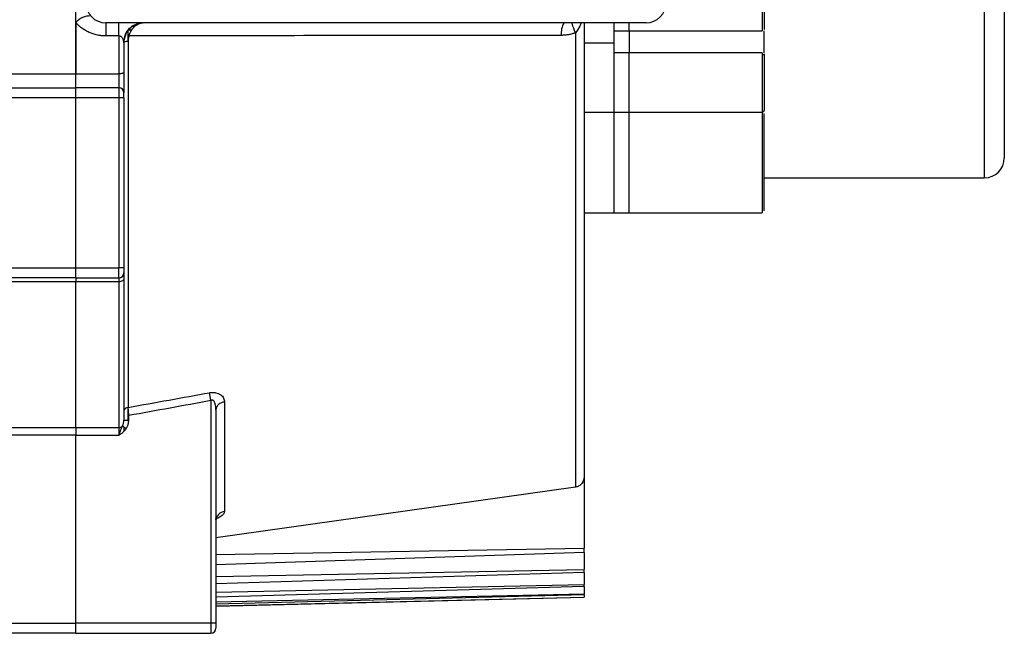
# Model space of a CAD drawing. Header units: millimetres. Extents: x 32137 to 34250, y 9840 to 11020.
# Tile 49 of 51: x 34152 to 34250, y 10764 to 10826. Entities that reach past the tile are written whole.
import ezdxf

# ---------------------------------------------------------------- set-up
doc = ezdxf.new("R2010")
doc.units = ezdxf.units.MM

msp = doc.modelspace()

# ---------------------------------------------------------------- linework, layer by layer
at = {"color": 7, "linetype": 'Continuous', "lineweight": 25}
for p, q in [((34157.555, 10820.346), (34157.555, 10888.575)), ((34226.155, 10842.611), (34226.155, 10824.658)), ((34248.355, 10841.063), (34248.355, 10809.96)), ((34157.555, 10825.47), (34157.555, 10820.346)), ((34214.555, 10825.46), (34160.555, 10825.46)), ((34160.555, 10825.46), (34160.555, 10824.146)), ((34161.855, 10824.146), (34161.855, 10825.46)), ((34211.355, 10824.658), (34211.355, 10825.46)), ((34212.855, 10824.658), (34212.855, 10825.46)), ((34161.855, 10824.146), (34160.555, 10824.146)), ((34161.855, 10824.146), (34161.855, 10820.346)), ((34163.15, 10824.73), (34162.785, 10824.721)), ((34162.785, 10823.627), (34162.785, 10824.721)), ((34207.494, 10824.457), (34207.494, 10779.063)), ((34211.355, 10824.658), (34212.855, 10824.658)), ((34211.355, 10822.451), (34211.355, 10824.658)), ((34212.855, 10824.658), (34226.155, 10824.658)), ((34212.855, 10824.658), (34212.855, 10822.451)), ((34226.355, 10822.451), (34226.355, 10824.658)), ((34162.785, 10823.636), (34162.785, 10787.027)), ((34208.355, 10823.463), (34211.355, 10823.463)), ((34212.855, 10822.451), (34211.355, 10822.451)), ((34211.355, 10816.519), (34211.355, 10822.451)), ((34226.155, 10822.451), (34212.855, 10822.451)), ((34212.855, 10816.519), (34212.855, 10822.451)), ((34226.155, 10822.451), (34226.155, 10816.519)), ((34226.355, 10822.269), (34226.155, 10822.269)), ((34109.629, 10820.346), (34157.555, 10820.346)), ((34157.555, 10818.96), (34157.555, 10820.346)), ((34157.555, 10820.346), (34161.855, 10820.346)), ((34161.855, 10820.346), (34161.855, 10818.96)), ((34109.639, 10818.96), (34157.555, 10818.96)), ((34157.555, 10817.96), (34157.555, 10818.96)), ((34161.855, 10818.96), (34157.555, 10818.96)), ((34161.855, 10818.96), (34161.855, 10817.96)), ((34157.555, 10817.96), (34109.646, 10817.96)), ((34157.555, 10800.96), (34157.555, 10817.96)), ((34161.855, 10817.96), (34157.555, 10817.96)), ((34162.355, 10817.96), (34161.855, 10817.96)), ((34161.855, 10817.96), (34161.855, 10800.96)), ((34162.355, 10817.96), (34162.355, 10800.96)), ((34208.355, 10816.519), (34211.355, 10816.519)), ((34211.355, 10816.519), (34212.855, 10816.519)), ((34211.355, 10806.46), (34211.355, 10816.519)), ((34212.855, 10816.519), (34226.155, 10816.519)), ((34212.855, 10806.46), (34212.855, 10816.519)), ((34226.155, 10816.483), (34226.155, 10806.46)), ((34226.355, 10809.96), (34248.355, 10809.96)), ((34208.355, 10806.46), (34211.355, 10806.46)), ((34211.355, 10806.46), (34212.855, 10806.46)), ((34212.855, 10806.46), (34226.155, 10806.46)), ((34109.763, 10800.96), (34157.555, 10800.96)), ((34157.555, 10799.96), (34157.555, 10800.96)), ((34157.555, 10800.96), (34161.855, 10800.96)), ((34161.855, 10799.96), (34161.855, 10800.96)), ((34162.355, 10800.96), (34161.855, 10800.96)), ((34157.555, 10799.96), (34109.77, 10799.96)), ((34157.555, 10799.581), (34109.773, 10799.581)), ((34157.555, 10799.96), (34157.555, 10799.581)), ((34157.555, 10799.96), (34161.855, 10799.96)), ((34157.555, 10785.031), (34157.555, 10799.581)), ((34161.855, 10799.581), (34157.555, 10799.581)), ((34161.855, 10799.96), (34161.855, 10799.581)), ((34161.855, 10799.581), (34161.855, 10785.031)), ((34171.055, 10787.739), (34170.915, 10788.5)), ((34171.055, 10787.739), (34171.055, 10765.46)), ((34172.415, 10787.563), (34172.415, 10776.624)), ((34162.785, 10785.765), (34162.785, 10787.027)), ((34171.555, 10786.789), (34171.555, 10765.46)), ((34162.355, 10785.765), (34162.855, 10785.765)), ((34162.855, 10785.765), (34162.855, 10786.247)), ((33989.555, 10785.031), (34157.555, 10785.031)), ((34157.555, 10785.031), (34157.555, 10784.247)), ((34157.555, 10785.031), (34161.855, 10785.031)), ((34161.855, 10785.031), (34161.855, 10784.247)), ((34162.575, 10784.879), (34162.215, 10785.151)), ((34162.355, 10785.086), (34162.355, 10784.686)), ((34157.555, 10784.247), (33989.555, 10784.247)), ((34157.555, 10765.46), (34157.555, 10784.247)), ((34157.555, 10784.247), (34161.855, 10784.247)), ((34208.355, 10780.115), (34208.355, 10772.966)), ((34207.494, 10779.063), (34171.555, 10774.001)), ((34171.555, 10772.332), (34208.355, 10772.966)), ((34208.355, 10772.537), (34208.355, 10772.966)), ((34208.355, 10772.537), (34171.555, 10771.3)), ((34208.355, 10772.537), (34208.355, 10770.836)), ((34171.555, 10770.143), (34208.355, 10770.836)), ((34208.355, 10770.522), (34208.355, 10770.836)), ((34208.355, 10770.522), (34171.555, 10769.388)), ((34208.355, 10770.522), (34208.355, 10769.332)), ((34171.555, 10768.578), (34208.355, 10769.332)), ((34208.355, 10769.126), (34171.555, 10768.083)), ((34208.355, 10769.126), (34208.355, 10769.332)), ((34208.355, 10769.126), (34208.355, 10768.418)), ((34171.555, 10767.599), (34208.355, 10768.418)), ((34208.355, 10768.317), (34171.555, 10767.355)), ((34171.555, 10767.2), (34208.355, 10768.087)), ((34171.555, 10767.185), (34208.355, 10768.085)), ((34208.355, 10768.317), (34208.355, 10768.418)), ((34208.355, 10768.317), (34208.355, 10768.087)), ((34208.355, 10768.085), (34208.355, 10768.087)), ((33989.555, 10765.46), (34157.555, 10765.46)), ((34157.555, 10764.46), (34157.555, 10765.46)), ((34171.055, 10765.46), (34157.555, 10765.46)), ((34171.555, 10765.46), (34171.055, 10765.46)), ((34171.055, 10765.46), (34171.055, 10764.46)), ((34157.555, 10764.46), (33989.555, 10764.46)), ((34157.555, 10764.46), (34171.055, 10764.46))]:
    msp.add_line(p, q, dxfattribs=at)
at = {"color": 7, "linetype": 'Continuous', "lineweight": 25, "flags": 128}
for points in [[(34207.494, 10824.457), (34207.402, 10824.699), (34207.318, 10824.92), (34207.244, 10825.115), (34207.181, 10825.281), (34207.13, 10825.414), (34207.113, 10825.46)], [(34162.355, 10823.46), (34162.363, 10823.492), (34162.386, 10823.523), (34162.425, 10823.551), (34162.477, 10823.577), (34162.542, 10823.599), (34162.616, 10823.616), (34162.698, 10823.629), (34162.785, 10823.636)], [(34162.355, 10820.539), (34162.345, 10820.501), (34162.317, 10820.465), (34162.27, 10820.432), (34162.208, 10820.402), (34162.132, 10820.378), (34162.046, 10820.361), (34161.952, 10820.35), (34161.855, 10820.346)], [(34162.355, 10799.891), (34162.345, 10799.83), (34162.317, 10799.772), (34162.27, 10799.718), (34162.208, 10799.671), (34162.132, 10799.633), (34162.046, 10799.604), (34161.952, 10799.587), (34161.855, 10799.581)]]:
    msp.add_lwpolyline(points, dxfattribs=at)
at = {"color": 7, "linetype": 'Continuous', "lineweight": 25}
for centre, radius, start, end in [((34160.555, 10827.46), 2, 180, 270), ((34214.555, 10827.46), 2, 270, 0), ((34158.977, 10824.294), 1.845, 87.57861, 140.4136), ((34164.355, 10823.46), 2, 127.62827, 180), ((34163.264, 10824.828), 0.253, 59.06224, 120.93776), ((34208.068, 10824.421), 2.004, 148.76424, 186.29881), ((34161.855, 10818.46), 0.5, 0, 90), ((34226.155, 10816.719), 0.2, 269.9482, 0), ((34248.355, 10811.96), 2, 270, 0), ((34161.855, 10800.46), 0.5, 270, 0), ((34172.424, 10786.687), 0.876, 90.57653, 173.34573), ((34162.788, 10786.591), 0.436, 90.37244, 173.11023), ((34161.863, 10785.604), 0.573, 269.11308, 307.78708), ((34172.497, 10775.685), 0.943, 94.94256, 177.6443), ((34171.055, 10764.96), 0.5, 270, 0)]:
    msp.add_arc(centre, radius, start, end, dxfattribs=at)
for points, knots in [([(34250.355, 10844.46), (34250.355, 10835.196), (34250.355, 10826.954), (34250.355, 10815.165), (34250.355, 10811.96), (34250.355, 10811.96)], [0, 0, 0, 0, 0.5, 0.5, 1, 1, 1, 1]), ([(34157.555, 10825.47), (34157.555, 10825.644), (34157.555, 10825.827), (34157.555, 10826.219), (34157.555, 10826.424), (34157.555, 10826.847), (34157.555, 10827.067), (34157.555, 10827.521), (34157.555, 10827.749), (34157.555, 10827.979)], [0, 0, 0, 0, 0.25, 0.25, 0.5, 0.5, 0.75, 0.75, 1, 1, 1, 1]), ([(34160.555, 10824.146), (34160.498, 10824.146), (34160.384, 10824.148), (34160.213, 10824.159), (34160.044, 10824.176), (34159.875, 10824.201), (34159.624, 10824.249), (34159.294, 10824.337), (34158.897, 10824.489), (34158.52, 10824.681), (34158.207, 10824.884), (34157.951, 10825.083), (34157.744, 10825.268), (34157.618, 10825.403), (34157.555, 10825.47)], [0, 0, 0, 0, 0.050006, 0.099891, 0.149754, 0.199693, 0.249807, 0.374845, 0.500312, 0.624934, 0.750085, 0.833241, 0.91641, 1, 1, 1, 1]), ([(34162.388, 10823.824), (34162.426, 10823.993), (34162.499, 10824.31), (34162.704, 10824.676), (34162.931, 10824.919), (34163.138, 10825.079), (34163.31, 10825.182), (34163.394, 10825.219), (34163.408, 10825.225)], [0, 0, 0, 0, 0.293998, 0.55245, 0.679266, 0.814142, 0.968149, 1, 1, 1, 1]), ([(34162.877, 10824.151), (34162.888, 10824.186), (34162.909, 10824.256), (34162.947, 10824.358), (34162.99, 10824.459), (34163.038, 10824.559), (34163.114, 10824.696), (34163.228, 10824.868), (34163.337, 10824.984), (34163.393, 10825.044)], [0, 0, 0, 0, 0.095022, 0.192441, 0.292238, 0.394378, 0.498813, 0.738607, 1, 1, 1, 1]), ([(34164.238, 10825.46), (34164.053, 10825.46), (34163.866, 10825.423), (34163.494, 10825.283), (34163.307, 10825.178), (34163.134, 10825.044)], [0, 0, 0, 0, 0.5, 0.5, 1, 1, 1, 1]), ([(34163.393, 10825.044), (34163.53, 10825.178), (34163.674, 10825.283), (34163.958, 10825.423), (34164.098, 10825.46), (34164.238, 10825.46)], [0, 0, 0, 0, 0.5, 0.5, 1, 1, 1, 1]), ([(34208.039, 10825.46), (34208.006, 10825.344), (34207.897, 10824.973), (34207.658, 10824.667), (34207.494, 10824.457)], [0, 0, 0, 0, 0.312062, 1, 1, 1, 1]), ([(34208.355, 10825.46), (34208.355, 10823.541), (34208.355, 10818.985), (34208.355, 10812.2), (34208.355, 10805.142), (34208.355, 10798.636), (34208.355, 10792.781), (34208.355, 10787.698), (34208.355, 10783.378), (34208.355, 10781.196), (34208.355, 10780.115)], [0, 0, 0, 0, 0.093681, 0.222386, 0.352603, 0.483589, 0.614576, 0.744793, 0.873498, 1, 1, 1, 1]), ([(34162.355, 10823.46), (34162.354, 10823.488), (34162.353, 10823.538), (34162.344, 10823.606), (34162.33, 10823.684), (34162.305, 10823.77), (34162.261, 10823.871), (34162.202, 10823.963), (34162.126, 10824.044), (34162.041, 10824.101), (34161.95, 10824.138), (34161.885, 10824.143), (34161.855, 10824.146)], [0, 0, 0, 0, 0.098571, 0.182012, 0.250308, 0.38326, 0.499688, 0.635663, 0.749032, 0.844517, 0.926391, 1, 1, 1, 1]), ([(34162.877, 10824.151), (34162.866, 10824.118), (34162.843, 10824.051), (34162.817, 10823.949), (34162.799, 10823.846), (34162.787, 10823.741), (34162.786, 10823.671), (34162.785, 10823.636)], [0, 0, 0, 0, 0.199002, 0.397551, 0.596604, 0.797111, 1, 1, 1, 1]), ([(34206.076, 10824.202), (34201.401, 10824.196), (34191.927, 10824.184), (34177.527, 10824.167), (34167.802, 10824.156), (34162.877, 10824.151)], [0, 0, 0, 0, 0.324689, 0.658022, 1, 1, 1, 1]), ([(34207.494, 10824.457), (34207.437, 10824.436), (34207.323, 10824.396), (34207.149, 10824.344), (34206.974, 10824.3), (34206.797, 10824.265), (34206.619, 10824.237), (34206.439, 10824.217), (34206.258, 10824.204), (34206.137, 10824.202), (34206.076, 10824.202)], [0, 0, 0, 0, 0.125165, 0.249706, 0.373908, 0.498064, 0.622463, 0.747395, 0.873147, 1, 1, 1, 1]), ([(34162.355, 10823.46), (34162.355, 10823.216), (34162.355, 10822.726), (34162.355, 10821.994), (34162.355, 10821.265), (34162.355, 10820.781), (34162.355, 10820.539)], [0, 0, 0, 0, 0.25001, 0.5, 0.74999, 1, 1, 1, 1]), ([(34226.355, 10822.354), (34226.355, 10821.177), (34226.355, 10819.744), (34226.355, 10817.43), (34226.355, 10816.719), (34226.355, 10816.719)], [0, 0, 0, 0, 0.5, 0.5, 1, 1, 1, 1]), ([(34162.355, 10820.539), (34162.355, 10820.5), (34162.355, 10820.423), (34162.355, 10820.305), (34162.355, 10820.185), (34162.355, 10820.063), (34162.355, 10819.94), (34162.355, 10819.736), (34162.355, 10819.452), (34162.355, 10819.121), (34162.355, 10818.838), (34162.355, 10818.649), (34162.355, 10818.534), (34162.355, 10818.472), (34162.355, 10818.464), (34162.355, 10818.46)], [0, 0, 0, 0, 0.042172, 0.083785, 0.125121, 0.166467, 0.20811, 0.250331, 0.375126, 0.500102, 0.624897, 0.749873, 0.833592, 0.916202, 1, 1, 1, 1]), ([(34162.355, 10817.96), (34162.355, 10818.093), (34162.355, 10818.22), (34162.355, 10818.408), (34162.355, 10818.46), (34162.355, 10818.46)], [0, 0, 0, 0, 0.5, 0.5, 1, 1, 1, 1]), ([(34226.355, 10806.66), (34226.355, 10806.717), (34226.355, 10806.83), (34226.355, 10807.751), (34226.355, 10809.217), (34226.355, 10811.278), (34226.355, 10813.646), (34226.355, 10815.542), (34226.355, 10816.382)], [0, 0, 0, 0, 0.171078, 0.343506, 0.517025, 0.690528, 0.862964, 1, 1, 1, 1]), ([(34162.355, 10800.96), (34162.355, 10800.94), (34162.355, 10800.898), (34162.355, 10800.836), (34162.355, 10800.764), (34162.355, 10800.684), (34162.355, 10800.605), (34162.355, 10800.539), (34162.355, 10800.494), (34162.355, 10800.465), (34162.355, 10800.462), (34162.355, 10800.46)], [0, 0, 0, 0, 0.080115, 0.159741, 0.240152, 0.369781, 0.500092, 0.629721, 0.760033, 0.87985, 1, 1, 1, 1]), ([(34162.355, 10800.46), (34162.355, 10800.46), (34162.355, 10800.458), (34162.355, 10800.445), (34162.355, 10800.424), (34162.355, 10800.395), (34162.355, 10800.357), (34162.355, 10800.297), (34162.355, 10800.202), (34162.355, 10800.062), (34162.355, 10799.948), (34162.355, 10799.891)], [0, 0, 0, 0, 0.084104, 0.167275, 0.249988, 0.332722, 0.415959, 0.500171, 0.667335, 0.832662, 1, 1, 1, 1]), ([(34162.355, 10799.891), (34162.355, 10799.654), (34162.355, 10799.18), (34162.355, 10798.477), (34162.355, 10797.78), (34162.355, 10797.09), (34162.355, 10796.405), (34162.355, 10795.727), (34162.355, 10795.055), (34162.355, 10794.389), (34162.355, 10793.729), (34162.355, 10793.076), (34162.355, 10792.249), (34162.355, 10791.257), (34162.355, 10790.111), (34162.355, 10788.988), (34162.355, 10787.89), (34162.355, 10786.812), (34162.355, 10786.115), (34162.355, 10785.765)], [0, 0, 0, 0, 0.0454888, 0.0909562, 0.1364072, 0.1818466, 0.2272792, 0.2727098, 0.3181433, 0.3635844, 0.4090382, 0.4545093, 0.5000026, 0.5833813, 0.666702, 0.7499944, 0.8332884, 0.9166136, 1, 1, 1, 1]), ([(34162.785, 10787.027), (34164.147, 10787.273), (34166.857, 10787.763), (34169.567, 10788.255), (34170.915, 10788.5)], [0, 0, 0, 0, 0.502432, 1, 1, 1, 1]), ([(34170.915, 10788.5), (34170.952, 10788.506), (34171.024, 10788.518), (34171.132, 10788.528), (34171.238, 10788.532), (34171.343, 10788.528), (34171.446, 10788.518), (34171.609, 10788.492), (34171.824, 10788.426), (34172.044, 10788.298), (34172.215, 10788.138), (34172.331, 10787.959), (34172.403, 10787.765), (34172.411, 10787.631), (34172.415, 10787.563)], [0, 0, 0, 0, 0.042393, 0.084044, 0.125315, 0.166579, 0.208206, 0.250559, 0.37281, 0.501056, 0.622981, 0.750593, 0.873803, 1, 1, 1, 1]), ([(34162.855, 10786.247), (34164.229, 10786.496), (34166.962, 10786.992), (34169.696, 10787.491), (34171.055, 10787.739)], [0, 0, 0, 0, 0.502729, 1, 1, 1, 1]), ([(34171.555, 10786.789), (34171.554, 10786.846), (34171.552, 10786.95), (34171.537, 10787.107), (34171.514, 10787.254), (34171.476, 10787.408), (34171.423, 10787.549), (34171.355, 10787.662), (34171.282, 10787.733), (34171.208, 10787.768), (34171.128, 10787.772), (34171.079, 10787.75), (34171.055, 10787.739)], [0, 0, 0, 0, 0.1389043, 0.2503582, 0.3829723, 0.4998529, 0.6394376, 0.7494355, 0.8223215, 0.8838402, 0.9403922, 1, 1, 1, 1]), ([(34162.855, 10786.247), (34162.852, 10786.276), (34162.847, 10786.334), (34162.839, 10786.422), (34162.831, 10786.51), (34162.823, 10786.596), (34162.815, 10786.697), (34162.805, 10786.809), (34162.794, 10786.928), (34162.788, 10786.994), (34162.785, 10787.027)], [0, 0, 0, 0, 0.097568, 0.196697, 0.29703, 0.398182, 0.49975, 0.663396, 0.830832, 1, 1, 1, 1]), ([(34162.215, 10785.151), (34162.225, 10785.172), (34162.248, 10785.215), (34162.276, 10785.286), (34162.302, 10785.365), (34162.326, 10785.464), (34162.349, 10785.599), (34162.353, 10785.705), (34162.355, 10785.765)], [0, 0, 0, 0, 0.108002, 0.227155, 0.35759, 0.499401, 0.711554, 1, 1, 1, 1]), ([(34161.855, 10784.247), (34161.867, 10784.281), (34161.89, 10784.347), (34161.924, 10784.441), (34161.955, 10784.525), (34161.982, 10784.598), (34162.006, 10784.662), (34162.053, 10784.783), (34162.123, 10784.946), (34162.186, 10785.086), (34162.215, 10785.151)], [0, 0, 0, 0, 0.10747, 0.205239, 0.293418, 0.372022, 0.441, 0.500258, 0.768739, 1, 1, 1, 1]), ([(34161.855, 10784.247), (34161.93, 10784.301), (34162.061, 10784.394), (34162.233, 10784.527), (34162.366, 10784.645), (34162.479, 10784.759), (34162.543, 10784.84), (34162.575, 10784.879)], [0, 0, 0, 0, 0.290324, 0.500183, 0.677231, 0.843517, 1, 1, 1, 1]), ([(34208.355, 10780.115), (34208.355, 10779.866), (34208.274, 10779.622), (34208.042, 10779.329), (34207.949, 10779.248), (34207.734, 10779.122), (34207.618, 10779.081), (34207.494, 10779.063)], [0, 0, 0, 0, 0.5, 0.5, 0.75, 0.75, 1, 1, 1, 1]), ([(34172.415, 10776.624), (34172.394, 10776.535), (34172.352, 10776.355), (34172.017, 10776.093), (34171.699, 10775.932), (34171.503, 10775.876), (34171.498, 10775.874)], [0, 0, 0, 0, 0.3310471, 0.6619909, 0.9925324, 1, 1, 1, 1]), ([(34171.555, 10765.46), (34171.555, 10765.44), (34171.555, 10765.398), (34171.555, 10765.336), (34171.555, 10765.264), (34171.555, 10765.184), (34171.555, 10765.105), (34171.555, 10765.039), (34171.555, 10764.994), (34171.555, 10764.965), (34171.555, 10764.962), (34171.555, 10764.96)], [0, 0, 0, 0, 0.080115, 0.159741, 0.240152, 0.369781, 0.500092, 0.629721, 0.760033, 0.87985, 1, 1, 1, 1])]:
    msp.add_open_spline(points, degree=3, knots=knots, dxfattribs=at)
for points in [[(34226.355, 10842.46), (34226.355, 10836.02), (34226.355, 10829.998), (34226.355, 10824.782)], [(34162.575, 10784.879), (34162.765, 10785.13), (34162.855, 10785.451), (34162.855, 10785.765)]]:
    msp.add_open_spline(points, degree=3, dxfattribs=at)

doc.saveas('drawing.dxf')
